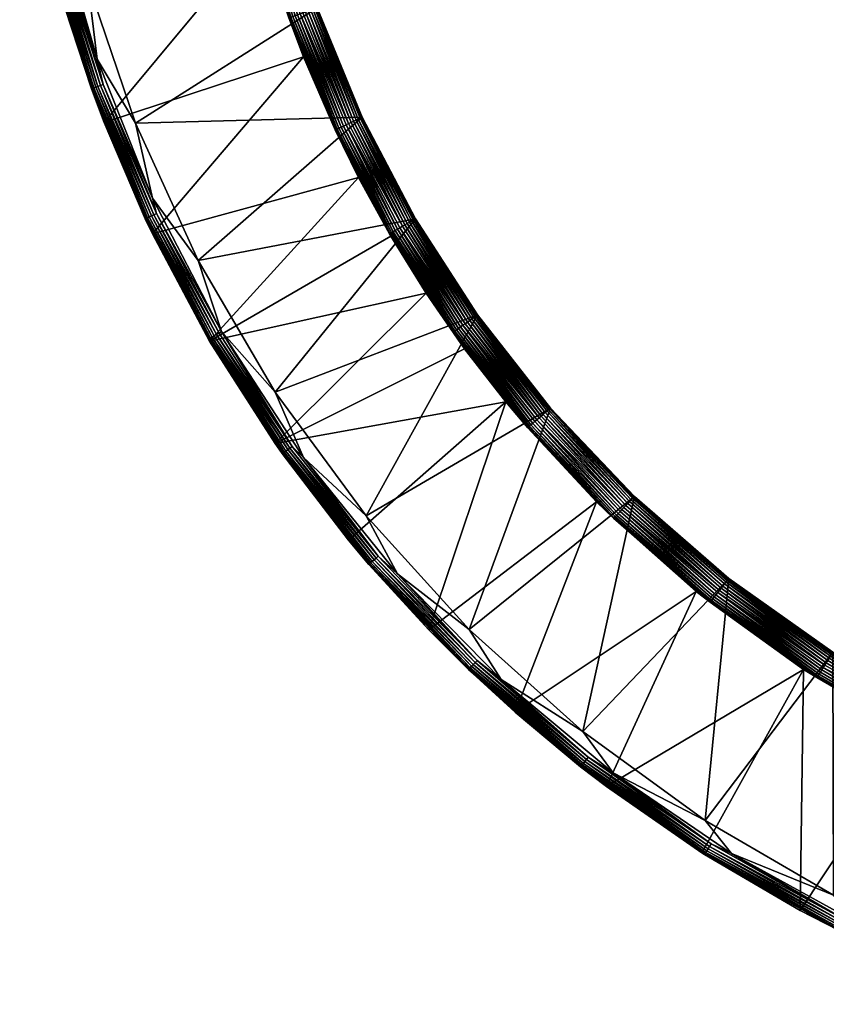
# Model space of a CAD drawing. Header units: centimetres. Extents: x -37 to 78, y -22 to -1.
# Tile 1 of 256: x -37.16 to -31.84, y -20.01 to -13.5. Entities that reach past the tile are written whole.
import ezdxf

# ---------------------------------------------------------------- set-up
doc = ezdxf.new("R2010")
doc.units = ezdxf.units.CM
doc.layers.add('759', color=7, linetype='Continuous', true_color=0xb1581b)

msp = doc.modelspace()

# ---------------------------------------------------------------- meshes
at = {"layer": '759', "color": 254, "true_color": 0xcad1ee}
mesh = msp.add_polyface(dxfattribs=at)
corners = [(-35.6253, -12.7054, 56.5956), (-35.5654, -12.9334, 56.5861), (-35.3844, -13.4934, 56.5956), (-35.755, -12.1134, 56.5861), (-35.7929, -11.8773, 56.5956), (-35.5476, -12.6856, 56.6758), (-35.53, -12.6812, 56.6774), (-35.7137, -11.8652, 56.6758), (-35.6201, -12.7041, 56.6142), (-35.3794, -13.4916, 56.6142), (-35.6111, -12.7018, 56.6322), (-35.3707, -13.4884, 56.6322), (-35.5985, -12.6986, 56.6481), (-35.7876, -11.8765, 56.6142), (-35.7784, -11.8751, 56.6322), (-35.7656, -11.8731, 56.6481), (-35.7498, -11.8707, 56.6611), (-35.583, -12.6946, 56.6611), (-35.7321, -11.868, 56.6704), (-35.5657, -12.6902, 56.6704), (-35.5654, -12.9334, 56.5861), (-36.6035, -14.1843, 40.7861), (-35.2889, -13.7505, 56.5861), (-36.8602, -13.4313, 40.7861), (-37.0547, -12.6676, 40.7861), (-35.755, -12.1134, 56.5861), (-35.53, -12.6812, 56.6774), (-35.5124, -12.6767, 56.6758), (-35.6777, -11.8598, 56.6758), (-35.6593, -11.857, 56.6704), (-35.4943, -12.6721, 56.6704), (-35.6416, -11.8543, 56.6611), (-35.477, -12.6677, 56.6611), (-36.9667, -13.0461, 40.7774), (-37.0547, -12.6676, 40.7861), (-37.1612, -12.0849, 40.7774), (-36.8602, -13.4313, 40.7861), (-36.6871, -13.9608, 40.7774), (-36.6035, -14.1843, 40.7861), (-36.7113, -13.2582, 40.6774), (-36.9175, -12.8251, 40.6774), (-37.0897, -11.8771, 40.6774), (-36.6494, -13.7654, 40.6774), (-36.3966, -14.1883, 40.6774), (-36.7113, -13.2582, 40.6774), (-35.1981, -13.4265, 56.5687), (-36.3966, -14.1883, 40.6774), (-35.4334, -12.6566, 56.5687), (-37.0495, -11.3907, 40.6774), (-36.8874, -13.026, 40.6791), (-36.6494, -13.7654, 40.6774), (-36.6101, -13.9332, 40.6791), (-36.9175, -12.8251, 40.6774), (-37.0803, -12.0726, 40.6791), (-37.0897, -11.8771, 40.6774), (-36.9667, -13.0461, 40.7774), (-36.6855, -13.9603, 40.7592), (-36.6871, -13.9608, 40.7774), (-36.9651, -13.0457, 40.7592), (-37.1612, -12.0849, 40.7774), (-37.1596, -12.0846, 40.7592), (-36.9054, -13.0306, 40.6845), (-36.6276, -13.9395, 40.6845), (-36.9228, -13.035, 40.6937), (-36.6445, -13.9455, 40.6937), (-36.9383, -13.0389, 40.7067), (-36.6595, -13.9509, 40.7067), (-36.9509, -13.0421, 40.7227), (-36.6717, -13.9553, 40.7227), (-36.9599, -13.0444, 40.7406), (-36.6805, -13.9585, 40.7406), (-37.0987, -12.0754, 40.6845), (-37.1165, -12.0781, 40.6937), (-37.1323, -12.0805, 40.7067), (-37.1451, -12.0824, 40.7227), (-37.1543, -12.0838, 40.7406)]
mesh.append_faces([[corners[k] for k in face] for face in [(0, 1, 2), (0, 3, 1), (4, 3, 0), (5, 6, 7), (2, 8, 0), (9, 10, 8), (11, 12, 10), (13, 0, 8), (14, 8, 10), (15, 10, 12), (16, 12, 17), (18, 17, 19), (7, 19, 5), (20, 21, 22), (20, 23, 21), (20, 24, 23), (25, 24, 20), (26, 27, 28), (29, 27, 30), (31, 30, 32), (33, 34, 35), (33, 36, 34), (37, 36, 33), (37, 38, 36), (39, 40, 41), (39, 42, 40), (43, 42, 39), (44, 45, 46), (44, 47, 45), (48, 47, 44), (49, 50, 51), (49, 52, 50), (53, 52, 49), (53, 54, 52), (55, 56, 57), (55, 58, 56), (59, 58, 55), (59, 60, 58), (51, 61, 49), (61, 51, 62), (62, 63, 61), (63, 62, 64), (64, 65, 63), (65, 64, 66), (66, 67, 65), (67, 66, 68), (68, 69, 67), (69, 68, 70), (70, 58, 69), (58, 70, 56), (49, 71, 53), (71, 49, 61), (61, 72, 71), (72, 61, 63), (63, 73, 72), (73, 63, 65), (65, 74, 73), (74, 65, 67), (67, 75, 74), (75, 67, 69), (69, 60, 75), (60, 69, 58)]], dxfattribs={"color": 254})
mesh = msp.add_polyface(dxfattribs=at)
corners = [(-35.3844, -13.4934, 56.5956), (-35.2889, -13.7505, 56.5861), (-35.0794, -14.2332, 56.5956), (-35.5654, -12.9334, 56.5861), (-35.5476, -12.6856, 56.6758), (-35.2919, -13.4601, 56.6774), (-35.53, -12.6812, 56.6774), (-35.309, -13.4663, 56.6758), (-34.9904, -14.1915, 56.6774), (-35.3794, -13.4916, 56.6142), (-35.0746, -14.2309, 56.6142), (-35.3707, -13.4884, 56.6322), (-35.0662, -14.227, 56.6322), (-35.3584, -13.484, 56.6481), (-35.0544, -14.2215, 56.6481), (-35.3434, -13.4786, 56.6611), (-35.0399, -14.2147, 56.6611), (-35.3265, -13.4726, 56.6704), (-35.0237, -14.2071, 56.6704), (-35.6201, -12.7041, 56.6142), (-35.6111, -12.7018, 56.6322), (-35.5985, -12.6986, 56.6481), (-35.583, -12.6946, 56.6611), (-35.5657, -12.6902, 56.6704), (-35.4347, -12.6569, 56.5956), (-35.4331, -12.6565, 56.5774), (-35.5968, -11.8475, 56.5774), (-35.1993, -13.4269, 56.5956), (-35.1978, -13.4264, 56.5774), (-34.9013, -14.1498, 56.5956), (-34.8998, -14.1491, 56.5774), (-35.2919, -13.4601, 56.6774), (-35.5124, -12.6767, 56.6758), (-35.53, -12.6812, 56.6774), (-35.2747, -13.454, 56.6758), (-34.9904, -14.1915, 56.6774), (-34.9739, -14.1838, 56.6758), (-35.2572, -13.4477, 56.6704), (-34.957, -14.1759, 56.6704), (-35.2404, -13.4417, 56.6611), (-34.9408, -14.1683, 56.6611), (-35.2253, -13.4363, 56.6481), (-34.9263, -14.1615, 56.6481), (-35.2131, -13.4319, 56.6322), (-34.9145, -14.156, 56.6322), (-35.2044, -13.4287, 56.6142), (-34.9061, -14.1521, 56.6142), (-35.4943, -12.6721, 56.6704), (-35.477, -12.6677, 56.6611), (-35.4615, -12.6637, 56.6481), (-35.4489, -12.6606, 56.6322), (-35.4399, -12.6583, 56.6142), (-35.6258, -11.8519, 56.6481), (-35.6129, -11.85, 56.6322), (-35.6037, -11.8486, 56.6142), (-35.5984, -11.8478, 56.5956), (-35.1981, -13.4265, 56.5687), (-34.8998, -14.1491, 56.5774), (-34.9001, -14.1493, 56.5687), (-35.1978, -13.4264, 56.5774), (-35.4334, -12.6566, 56.5687), (-35.4331, -12.6565, 56.5774), (-35.5972, -11.8476, 56.5687), (-36.3966, -14.1883, 40.6774), (-35.1981, -13.4265, 56.5687), (-34.9001, -14.1493, 56.5687)]
mesh.append_faces([[corners[k] for k in face] for face in [(0, 1, 2), (0, 3, 1), (4, 5, 6), (7, 5, 4), (7, 8, 5), (2, 9, 0), (10, 11, 9), (12, 13, 11), (14, 15, 13), (16, 17, 15), (18, 7, 17), (19, 0, 9), (20, 9, 11), (21, 11, 13), (13, 22, 21), (22, 13, 15), (15, 23, 22), (23, 15, 17), (17, 4, 23), (4, 17, 7), (24, 25, 26), (27, 25, 24), (27, 28, 25), (29, 28, 27), (29, 30, 28), (31, 32, 33), (31, 34, 32), (35, 34, 31), (36, 37, 34), (37, 36, 38), (38, 39, 37), (39, 38, 40), (40, 41, 39), (41, 40, 42), (42, 43, 41), (43, 42, 44), (44, 45, 43), (45, 44, 46), (46, 27, 45), (27, 46, 29), (34, 47, 32), (47, 34, 37), (37, 48, 47), (48, 37, 39), (39, 49, 48), (49, 39, 41), (41, 50, 49), (50, 41, 43), (43, 51, 50), (51, 43, 45), (45, 24, 51), (24, 45, 27), (52, 48, 49), (53, 49, 50), (54, 50, 51), (55, 51, 24), (56, 57, 58), (56, 59, 57), (60, 59, 56), (60, 61, 59), (62, 61, 60), (63, 64, 65)]], dxfattribs={"color": 254})
mesh = msp.add_polyface(dxfattribs=at)
corners = [(-33.8076, -16.1998, 56.5956), (-33.354, -16.6893, 56.5861), (-33.2409, -16.798, 56.5956), (-33.9518, -16.0298, 56.5861), (-33.7469, -16.1475, 56.6758), (-33.7331, -16.1357, 56.6774), (-34.2355, -15.5232, 56.6758), (-33.1729, -16.727, 56.6774), (-33.1855, -16.7401, 56.6758), (-33.8036, -16.1963, 56.6142), (-33.2372, -16.7941, 56.6142), (-33.7965, -16.1903, 56.6322), (-33.2308, -16.7874, 56.6322), (-33.7867, -16.1818, 56.6481), (-33.2218, -16.778, 56.6481), (-33.7746, -16.1714, 56.6611), (-33.2108, -16.7665, 56.6611), (-33.761, -16.1597, 56.6704), (-33.1984, -16.7536, 56.6704), (-33.6586, -16.0715, 56.5956), (-33.6573, -16.0704, 56.5774), (-34.1391, -15.4548, 56.5774), (-33.1048, -16.656, 56.5956), (-33.1037, -16.6548, 56.5774), (-33.7331, -16.1357, 56.6774), (-33.7193, -16.1238, 56.6758), (-34.2058, -15.5021, 56.6758), (-33.1729, -16.727, 56.6774), (-33.1603, -16.7139, 56.6758), (-33.7052, -16.1117, 56.6704), (-33.1474, -16.7004, 56.6704), (-33.6916, -16.1, 56.6611), (-33.135, -16.6875, 56.6611), (-33.6795, -16.0896, 56.6481), (-33.1239, -16.676, 56.6481), (-33.6697, -16.0811, 56.6322), (-33.1149, -16.6666, 56.6322), (-33.6626, -16.075, 56.6142), (-33.1085, -16.6599, 56.6142), (-34.1906, -15.4914, 56.6704), (-34.176, -15.481, 56.6611), (-34.163, -15.4717, 56.6481), (-34.1524, -15.4642, 56.6322), (-34.1448, -15.4588, 56.6142), (-34.1404, -15.4557, 56.5956), (-33.6576, -16.0707, 56.5687), (-33.1037, -16.6548, 56.5774), (-33.1039, -16.6551, 56.5687), (-33.6573, -16.0704, 56.5774), (-34.1394, -15.455, 56.5687), (-27.3297, -12.8501, 43.2729), (-27.2745, -12.8499, 43.2624), (-27.3018, -12.85, 43.2649), (-27.422, -12.8504, 43.3851), (-27.4, -12.8503, 43.3303), (-27.414, -12.8504, 43.3572), (-27.3806, -12.8503, 43.3063), (-27.3566, -12.8502, 43.2869), (-27.4245, -12.8504, 43.4124), (-27.422, -12.8504, 43.4397), (-27.414, -12.8504, 43.4676), (-27.4, -12.8503, 43.4945), (-27.3806, -12.8503, 43.5185), (-27.3566, -12.8502, 43.538), (-27.3297, -12.8501, 43.5519), (-27.3018, -12.85, 43.5599), (-27.2745, -12.8499, 43.5624), (-27.2472, -12.8497, 43.5599), (-27.2193, -12.8496, 43.5519), (-27.2472, -12.8497, 43.2649)]
mesh.append_faces([[corners[k] for k in face] for face in [(0, 1, 2), (0, 3, 1), (4, 5, 6), (4, 7, 5), (8, 7, 4), (2, 9, 0), (9, 2, 10), (10, 11, 9), (11, 10, 12), (12, 13, 11), (13, 12, 14), (14, 15, 13), (15, 14, 16), (16, 17, 15), (17, 16, 18), (18, 4, 17), (4, 18, 8), (6, 17, 4), (19, 20, 21), (22, 20, 19), (22, 23, 20), (24, 25, 26), (27, 25, 24), (27, 28, 25), (28, 29, 25), (29, 28, 30), (30, 31, 29), (31, 30, 32), (32, 33, 31), (33, 32, 34), (34, 35, 33), (35, 34, 36), (36, 37, 35), (37, 36, 38), (38, 19, 37), (19, 38, 22), (39, 25, 29), (40, 29, 31), (41, 31, 33), (42, 33, 35), (43, 35, 37), (44, 37, 19), (45, 46, 47), (45, 48, 46), (49, 48, 45), (50, 51, 52), (53, 54, 55), (53, 56, 54), (53, 57, 56), (58, 57, 53), (58, 50, 57), (59, 50, 58), (60, 50, 59), (61, 50, 60), (62, 50, 61), (63, 50, 62), (64, 50, 63), (65, 50, 64), (66, 50, 65), (67, 50, 66), (68, 50, 67), (51, 50, 69)]], dxfattribs={"color": 254})
mesh = msp.add_polyface(dxfattribs=at)
corners = [(-34.7202, -14.9189, 56.5956), (-34.9258, -14.5478, 56.5861), (-34.7119, -14.9357, 56.5861), (-35.0794, -14.2332, 56.5956), (-35.2889, -13.7505, 56.5861), (-35.0068, -14.1992, 56.6758), (-34.9904, -14.1915, 56.6774), (-35.309, -13.4663, 56.6758), (-34.6352, -14.8694, 56.6774), (-34.6509, -14.8786, 56.6758), (-35.0746, -14.2309, 56.6142), (-34.7156, -14.9162, 56.6142), (-35.0662, -14.227, 56.6322), (-34.7075, -14.9115, 56.6322), (-35.0544, -14.2215, 56.6481), (-34.6963, -14.905, 56.6481), (-35.0399, -14.2147, 56.6611), (-34.6825, -14.897, 56.6611), (-35.0237, -14.2071, 56.6704), (-34.667, -14.8879, 56.6704), (-35.3794, -13.4916, 56.6142), (-35.3707, -13.4884, 56.6322), (-35.3584, -13.484, 56.6481), (-35.3434, -13.4786, 56.6611), (-35.3265, -13.4726, 56.6704), (-33.9518, -16.0298, 56.5861), (-35.4754, -16.3047, 40.7861), (-34.9912, -16.9422, 40.7861), (-34.4784, -15.312, 56.5861), (-34.224, -15.6782, 56.5861), (-35.9083, -15.6282, 40.7861), (-34.7119, -14.9357, 56.5861), (-34.9258, -14.5478, 56.5861), (-35.2889, -13.7505, 56.5861), (-36.2854, -14.919, 40.7861), (-34.5503, -14.8199, 56.5956), (-34.8998, -14.1491, 56.5774), (-34.9013, -14.1498, 56.5956), (-34.9904, -14.1915, 56.6774), (-34.9739, -14.1838, 56.6758), (-35.2747, -13.454, 56.6758), (-34.6352, -14.8694, 56.6774), (-34.6195, -14.8603, 56.6758), (-34.957, -14.1759, 56.6704), (-34.6034, -14.8509, 56.6704), (-34.9408, -14.1683, 56.6611), (-34.5879, -14.8419, 56.6611), (-34.9263, -14.1615, 56.6481), (-34.5741, -14.8338, 56.6481), (-34.9145, -14.156, 56.6322), (-34.5629, -14.8273, 56.6322), (-34.9061, -14.1521, 56.6142), (-34.5549, -14.8226, 56.6142), (-35.4292, -16.371, 40.7774), (-34.9912, -16.9422, 40.7861), (-35.4754, -16.3047, 40.7861), (-34.9001, -14.1493, 56.5687), (-34.8998, -14.1491, 56.5774), (-34.5488, -14.8191, 56.5774), (-34.8745, -16.783, 40.6774), (-35.2875, -16.3968, 40.6774), (-35.4739, -15.9658, 40.6774), (-35.4739, -15.9658, 40.6774), (-34.1394, -15.455, 56.5687), (-34.8745, -16.783, 40.6774), (-34.5491, -14.8193, 56.5687), (-35.9832, -15.096, 40.6774), (-34.9001, -14.1493, 56.5687), (-35.3625, -16.3236, 40.6791), (-35.2875, -16.3968, 40.6774), (-34.7947, -17.0491, 40.6791), (-35.8296, -15.5653, 40.6774), (-35.4292, -16.371, 40.7774), (-35.4278, -16.37, 40.7592), (-34.8555, -17.1014, 40.7592), (-35.3777, -16.3344, 40.6845), (-34.8088, -17.0613, 40.6845), (-35.3923, -16.3447, 40.6937), (-34.8224, -17.0729, 40.6937), (-35.4053, -16.354, 40.7067), (-34.8345, -17.0834, 40.7067), (-35.4159, -16.3615, 40.7227), (-34.8444, -17.0918, 40.7227), (-35.4235, -16.3669, 40.7406), (-34.8514, -17.0979, 40.7406)]
mesh.append_faces([[corners[k] for k in face] for face in [(0, 1, 2), (3, 1, 0), (3, 4, 1), (5, 6, 7), (5, 8, 6), (9, 8, 5), (0, 10, 3), (10, 0, 11), (11, 12, 10), (12, 11, 13), (13, 14, 12), (14, 13, 15), (15, 16, 14), (16, 15, 17), (17, 18, 16), (18, 17, 19), (19, 5, 18), (5, 19, 9), (20, 3, 10), (21, 10, 12), (22, 12, 14), (23, 14, 16), (24, 16, 18), (7, 18, 5), (25, 26, 27), (28, 26, 29), (28, 30, 26), (31, 30, 28), (32, 30, 31), (33, 34, 32), (35, 36, 37), (38, 39, 40), (41, 39, 38), (41, 42, 39), (42, 43, 39), (43, 42, 44), (44, 45, 43), (45, 44, 46), (46, 47, 45), (47, 46, 48), (48, 49, 47), (49, 48, 50), (50, 51, 49), (51, 50, 52), (52, 37, 51), (37, 52, 35), (53, 54, 55), (56, 57, 58), (59, 60, 61), (62, 63, 64), (62, 65, 63), (66, 65, 62), (66, 67, 65), (68, 69, 70), (68, 71, 69), (72, 73, 74), (70, 75, 68), (76, 77, 75), (78, 79, 77), (80, 81, 79), (82, 83, 81), (84, 73, 83)]], dxfattribs={"color": 254})
mesh = msp.add_polyface(dxfattribs=at)
corners = [(-34.9258, -14.5478, 56.5861), (-36.2854, -14.919, 40.7861), (-35.9083, -15.6282, 40.7861), (-35.2889, -13.7505, 56.5861), (-36.6035, -14.1843, 40.7861), (-36.333, -14.8196, 40.7774), (-36.6035, -14.1843, 40.7861), (-36.6871, -13.9608, 40.7774), (-36.2854, -14.919, 40.7861), (-35.916, -15.6156, 40.7774), (-35.9083, -15.6282, 40.7861), (-35.4292, -16.371, 40.7774), (-35.4754, -16.3047, 40.7861), (-36.3966, -14.1883, 40.6774), (-36.2856, -14.6836, 40.6774), (-36.6494, -13.7654, 40.6774), (-35.9832, -15.096, 40.6774), (-35.8296, -15.5653, 40.6774), (-35.4739, -15.9658, 40.6774), (-35.2875, -16.3968, 40.6774), (-36.3966, -14.1883, 40.6774), (-34.9001, -14.1493, 56.5687), (-35.9832, -15.096, 40.6774), (-35.8453, -15.5744, 40.6791), (-35.8296, -15.5653, 40.6774), (-35.3625, -16.3236, 40.6791), (-36.2589, -14.7849, 40.6791), (-36.2856, -14.6836, 40.6774), (-36.6101, -13.9332, 40.6791), (-36.6494, -13.7654, 40.6774), (-35.916, -15.6156, 40.7774), (-35.4278, -16.37, 40.7592), (-35.4292, -16.371, 40.7774), (-35.9146, -15.6148, 40.7592), (-36.333, -14.8196, 40.7774), (-36.3315, -14.8189, 40.7592), (-36.6871, -13.9608, 40.7774), (-36.6855, -13.9603, 40.7592), (-35.8614, -15.5838, 40.6845), (-35.3777, -16.3344, 40.6845), (-35.8769, -15.5928, 40.6937), (-35.3923, -16.3447, 40.6937), (-35.8907, -15.6009, 40.7067), (-35.4053, -16.354, 40.7067), (-35.9019, -15.6074, 40.7227), (-35.4159, -16.3615, 40.7227), (-35.91, -15.6121, 40.7406), (-35.4235, -16.3669, 40.7406), (-36.2758, -14.7928, 40.6845), (-36.292, -14.8004, 40.6937), (-36.3065, -14.8072, 40.7067), (-36.3183, -14.8127, 40.7227), (-36.3267, -14.8166, 40.7406), (-36.6276, -13.9395, 40.6845), (-36.6445, -13.9455, 40.6937), (-36.6595, -13.9509, 40.7067), (-36.6717, -13.9553, 40.7227), (-36.6805, -13.9585, 40.7406)]
mesh.append_faces([[corners[k] for k in face] for face in [(0, 1, 2), (3, 4, 1), (5, 6, 7), (5, 8, 6), (9, 8, 5), (9, 10, 8), (11, 10, 9), (11, 12, 10), (13, 14, 15), (16, 14, 13), (16, 17, 14), (18, 17, 16), (18, 19, 17), (20, 21, 22), (23, 24, 25), (26, 24, 23), (26, 27, 24), (28, 27, 26), (28, 29, 27), (30, 31, 32), (30, 33, 31), (34, 33, 30), (34, 35, 33), (36, 35, 34), (36, 37, 35), (25, 38, 23), (38, 25, 39), (39, 40, 38), (40, 39, 41), (41, 42, 40), (42, 41, 43), (43, 44, 42), (44, 43, 45), (45, 46, 44), (46, 45, 47), (47, 33, 46), (33, 47, 31), (23, 48, 26), (48, 23, 38), (38, 49, 48), (49, 38, 40), (40, 50, 49), (50, 40, 42), (42, 51, 50), (51, 42, 44), (44, 52, 51), (52, 44, 46), (46, 35, 52), (35, 46, 33), (26, 53, 28), (53, 26, 48), (48, 54, 53), (54, 48, 49), (49, 55, 54), (55, 49, 50), (50, 56, 55), (56, 50, 51), (51, 57, 56), (57, 51, 52), (52, 37, 57), (37, 52, 35)]], dxfattribs={"color": 254})
mesh = msp.add_polyface(dxfattribs=at)
corners = [(-34.3008, -15.5696, 56.5956), (-33.9518, -16.0298, 56.5861), (-33.8076, -16.1998, 56.5956), (-34.224, -15.6782, 56.5861), (-34.4784, -15.312, 56.5861), (-34.7202, -14.9189, 56.5956), (-34.7119, -14.9357, 56.5861), (-34.6509, -14.8786, 56.6758), (-34.2206, -15.5127, 56.6774), (-34.6352, -14.8694, 56.6774), (-34.2355, -15.5232, 56.6758), (-33.7331, -16.1357, 56.6774), (-34.2964, -15.5665, 56.6142), (-33.8036, -16.1963, 56.6142), (-34.2889, -15.5611, 56.6322), (-33.7965, -16.1903, 56.6322), (-34.2783, -15.5536, 56.6481), (-33.7867, -16.1818, 56.6481), (-34.2652, -15.5444, 56.6611), (-33.7746, -16.1714, 56.6611), (-34.2506, -15.534, 56.6704), (-33.761, -16.1597, 56.6704), (-34.7156, -14.9162, 56.6142), (-34.7075, -14.9115, 56.6322), (-34.6963, -14.905, 56.6481), (-34.6825, -14.897, 56.6611), (-34.667, -14.8879, 56.6704), (-34.224, -15.6782, 56.5861), (-35.4754, -16.3047, 40.7861), (-33.9518, -16.0298, 56.5861), (-34.5503, -14.8199, 56.5956), (-34.5488, -14.8191, 56.5774), (-34.8998, -14.1491, 56.5774), (-34.1404, -15.4557, 56.5956), (-34.1391, -15.4548, 56.5774), (-33.6586, -16.0715, 56.5956), (-34.2206, -15.5127, 56.6774), (-34.6195, -14.8603, 56.6758), (-34.6352, -14.8694, 56.6774), (-34.2058, -15.5021, 56.6758), (-33.7331, -16.1357, 56.6774), (-33.7193, -16.1238, 56.6758), (-34.1906, -15.4914, 56.6704), (-33.7052, -16.1117, 56.6704), (-34.176, -15.481, 56.6611), (-33.6916, -16.1, 56.6611), (-34.163, -15.4717, 56.6481), (-33.6795, -16.0896, 56.6481), (-34.1524, -15.4642, 56.6322), (-33.6697, -16.0811, 56.6322), (-34.1448, -15.4588, 56.6142), (-33.6626, -16.075, 56.6142), (-34.6034, -14.8509, 56.6704), (-34.5879, -14.8419, 56.6611), (-34.5741, -14.8338, 56.6481), (-34.5629, -14.8273, 56.6322), (-34.5549, -14.8226, 56.6142), (-34.1394, -15.455, 56.5687), (-34.1391, -15.4548, 56.5774), (-33.6573, -16.0704, 56.5774), (-34.5491, -14.8193, 56.5687), (-34.5488, -14.8191, 56.5774), (-34.9001, -14.1493, 56.5687), (-34.8745, -16.783, 40.6774), (-34.1394, -15.455, 56.5687), (-33.6576, -16.0707, 56.5687)]
mesh.append_faces([[corners[k] for k in face] for face in [(0, 1, 2), (0, 3, 1), (0, 4, 3), (5, 4, 0), (5, 6, 4), (7, 8, 9), (10, 8, 7), (10, 11, 8), (2, 12, 0), (12, 2, 13), (13, 14, 12), (14, 13, 15), (15, 16, 14), (16, 15, 17), (17, 18, 16), (18, 17, 19), (19, 20, 18), (20, 19, 21), (21, 10, 20), (0, 22, 5), (22, 0, 12), (12, 23, 22), (23, 12, 14), (14, 24, 23), (24, 14, 16), (16, 25, 24), (25, 16, 18), (18, 26, 25), (26, 18, 20), (20, 7, 26), (7, 20, 10), (27, 28, 29), (30, 31, 32), (33, 31, 30), (33, 34, 31), (35, 34, 33), (36, 37, 38), (36, 39, 37), (40, 39, 36), (41, 42, 39), (43, 44, 42), (45, 46, 44), (47, 48, 46), (49, 50, 48), (51, 33, 50), (39, 52, 37), (52, 39, 42), (42, 53, 52), (53, 42, 44), (44, 54, 53), (54, 44, 46), (46, 55, 54), (55, 46, 48), (48, 56, 55), (56, 48, 50), (50, 30, 56), (30, 50, 33), (57, 58, 59), (60, 58, 57), (60, 61, 58), (62, 61, 60), (63, 64, 65)]], dxfattribs={"color": 254})
mesh = msp.add_polyface(dxfattribs=at)
corners = [(-32.6949, -17.2807, 56.5861), (-33.8914, -18.0791, 40.7861), (-33.2885, -18.5705, 40.7861), (-33.354, -16.6893, 56.5861), (-34.4612, -17.5352, 40.7861), (-33.9518, -16.0298, 56.5861), (-34.9912, -16.9422, 40.7861), (-34.8567, -17.1025, 40.7774), (-34.9912, -16.9422, 40.7861), (-35.4292, -16.371, 40.7774), (-34.4612, -17.5352, 40.7861), (-34.1989, -17.7968, 40.7774), (-33.8914, -18.0791, 40.7861), (-33.4586, -18.4401, 40.7774), (-33.2885, -18.5705, 40.7861), (-34.8745, -16.783, 40.6774), (-34.6682, -17.166, 40.6774), (-35.2875, -16.3968, 40.6774), (-34.194, -17.5338, 40.6774), (-33.9824, -17.8631, 40.6774), (-33.4437, -18.207, 40.6774), (-33.2426, -18.4803, 40.6774), (-34.194, -17.5338, 40.6774), (-33.1039, -16.6551, 56.5687), (-33.4437, -18.207, 40.6774), (-33.6576, -16.0707, 56.5687), (-34.8745, -16.783, 40.6774), (-33.4081, -18.3758, 40.6791), (-33.9824, -17.8631, 40.6774), (-33.2426, -18.4803, 40.6774), (-34.1423, -17.7378, 40.6791), (-34.6682, -17.166, 40.6774), (-34.7947, -17.0491, 40.6791), (-35.2875, -16.3968, 40.6774), (-33.4586, -18.4401, 40.7774), (-33.4576, -18.4388, 40.7592), (-32.6407, -19.0173, 40.7592), (-34.1989, -17.7968, 40.7774), (-34.1978, -17.7956, 40.7592), (-34.8567, -17.1025, 40.7774), (-34.8555, -17.1014, 40.7592), (-35.4292, -16.371, 40.7774), (-32.6379, -19.0127, 40.7406), (-33.4543, -18.4346, 40.7406), (-34.1552, -17.7512, 40.6845), (-33.4196, -18.3904, 40.6845), (-34.1676, -17.7641, 40.6937), (-33.4306, -18.4045, 40.6937), (-34.1786, -17.7757, 40.7067), (-33.4405, -18.4171, 40.7067), (-34.1876, -17.7851, 40.7227), (-33.4485, -18.4273, 40.7227), (-34.1941, -17.7917, 40.7406), (-34.8088, -17.0613, 40.6845), (-34.8224, -17.0729, 40.6937), (-34.8345, -17.0834, 40.7067), (-34.8444, -17.0918, 40.7227), (-34.8514, -17.0979, 40.7406), (-35.3777, -16.3344, 40.6845), (-35.3923, -16.3447, 40.6937), (-35.4053, -16.354, 40.7067), (-35.4159, -16.3615, 40.7227), (-35.4235, -16.3669, 40.7406), (-35.4278, -16.37, 40.7592)]
mesh.append_faces([[corners[k] for k in face] for face in [(0, 1, 2), (3, 1, 0), (3, 4, 1), (5, 4, 3), (5, 6, 4), (7, 8, 9), (7, 10, 8), (11, 10, 7), (11, 12, 10), (13, 12, 11), (13, 14, 12), (15, 16, 17), (18, 16, 15), (18, 19, 16), (20, 19, 18), (20, 21, 19), (22, 23, 24), (22, 25, 23), (26, 25, 22), (27, 28, 29), (30, 28, 27), (30, 31, 28), (32, 31, 30), (32, 33, 31), (34, 35, 36), (37, 35, 34), (37, 38, 35), (39, 38, 37), (39, 40, 38), (41, 40, 39), (42, 35, 43), (27, 44, 30), (44, 27, 45), (45, 46, 44), (46, 45, 47), (47, 48, 46), (48, 47, 49), (49, 50, 48), (50, 49, 51), (51, 52, 50), (52, 51, 43), (43, 38, 52), (38, 43, 35), (30, 53, 32), (53, 30, 44), (44, 54, 53), (54, 44, 46), (46, 55, 54), (55, 46, 48), (48, 56, 55), (56, 48, 50), (50, 57, 56), (57, 50, 52), (52, 40, 57), (40, 52, 38), (58, 32, 53), (59, 53, 54), (60, 54, 55), (61, 55, 56), (62, 56, 57), (63, 57, 40)]], dxfattribs={"color": 254})
mesh = msp.add_polyface(dxfattribs=at)
corners = [(-32.6032, -17.3522, 56.5956), (-32.6949, -17.2807, 56.5861), (-31.9864, -17.7961, 56.5861), (-33.2409, -16.798, 56.5956), (-33.354, -16.6893, 56.5861), (-33.1855, -16.7401, 56.6758), (-32.5424, -17.2749, 56.6774), (-33.1729, -16.727, 56.6774), (-32.5537, -17.2892, 56.6758), (-31.8994, -17.8506, 56.5956), (-32.5999, -17.3479, 56.6142), (-31.8965, -17.846, 56.6142), (-32.5941, -17.3407, 56.6322), (-31.8915, -17.8382, 56.6322), (-32.5861, -17.3304, 56.6481), (-31.8846, -17.8273, 56.6481), (-32.5762, -17.3179, 56.6611), (-33.2372, -16.7941, 56.6142), (-33.2308, -16.7874, 56.6322), (-33.2218, -16.778, 56.6481), (-33.2108, -16.7665, 56.6611), (-33.1984, -16.7536, 56.6704), (-32.5652, -17.3038, 56.6704), (-31.9864, -17.7961, 56.5861), (-33.2885, -18.5705, 40.7861), (-32.6592, -19.007, 40.7861), (-32.6949, -17.2807, 56.5861), (-32.4816, -17.1976, 56.5956), (-33.1037, -16.6548, 56.5774), (-33.1048, -16.656, 56.5956), (-32.4806, -17.1962, 56.5774), (-32.5424, -17.2749, 56.6774), (-33.1603, -16.7139, 56.6758), (-33.1729, -16.727, 56.6774), (-32.5312, -17.2606, 56.6758), (-33.1474, -16.7004, 56.6704), (-32.5197, -17.2459, 56.6704), (-33.135, -16.6875, 56.6611), (-32.5086, -17.2318, 56.6611), (-33.1239, -16.676, 56.6481), (-32.4987, -17.2193, 56.6481), (-33.1149, -16.6666, 56.6322), (-32.4907, -17.2091, 56.6322), (-33.1085, -16.6599, 56.6142), (-32.4849, -17.2018, 56.6142), (-32.6416, -19.0187, 40.7774), (-33.2885, -18.5705, 40.7861), (-33.4586, -18.4401, 40.7774), (-32.6592, -19.007, 40.7861), (-32.009, -19.3884, 40.7861), (-33.1039, -16.6551, 56.5687), (-32.4806, -17.1962, 56.5774), (-32.4808, -17.1965, 56.5687), (-33.1037, -16.6548, 56.5774), (-32.6371, -18.7937, 40.6774), (-33.2426, -18.4803, 40.6774), (-33.4437, -18.207, 40.6774), (-32.462, -19.013, 40.6774), (-33.4437, -18.207, 40.6774), (-32.4808, -17.1965, 56.5687), (-32.6371, -18.7937, 40.6774), (-33.1039, -16.6551, 56.5687), (-32.5978, -18.9496, 40.6791), (-33.2426, -18.4803, 40.6774), (-32.462, -19.013, 40.6774), (-33.4081, -18.3758, 40.6791), (-33.4586, -18.4401, 40.7774), (-32.6407, -19.0173, 40.7592), (-32.6416, -19.0187, 40.7774), (-33.4196, -18.3904, 40.6845), (-32.6077, -18.9653, 40.6845), (-33.4306, -18.4045, 40.6937), (-32.6174, -18.9805, 40.6937), (-33.4405, -18.4171, 40.7067), (-32.6259, -18.994, 40.7067), (-33.4485, -18.4273, 40.7227), (-32.6329, -19.0049, 40.7227), (-33.4543, -18.4346, 40.7406), (-32.6379, -19.0127, 40.7406), (-33.4576, -18.4388, 40.7592)]
mesh.append_faces([[corners[k] for k in face] for face in [(0, 1, 2), (3, 1, 0), (3, 4, 1), (5, 6, 7), (8, 6, 5), (9, 10, 0), (11, 12, 10), (13, 14, 12), (15, 16, 14), (0, 17, 3), (17, 0, 10), (10, 18, 17), (18, 10, 12), (12, 19, 18), (19, 12, 14), (14, 20, 19), (20, 14, 16), (16, 21, 20), (21, 16, 22), (22, 5, 21), (5, 22, 8), (23, 24, 25), (26, 24, 23), (27, 28, 29), (27, 30, 28), (31, 32, 33), (31, 34, 32), (34, 35, 32), (35, 34, 36), (36, 37, 35), (37, 36, 38), (38, 39, 37), (39, 38, 40), (40, 41, 39), (41, 40, 42), (42, 43, 41), (43, 42, 44), (44, 29, 43), (29, 44, 27), (45, 46, 47), (45, 48, 46), (45, 49, 48), (50, 51, 52), (50, 53, 51), (54, 55, 56), (54, 57, 55), (58, 59, 60), (58, 61, 59), (62, 63, 64), (65, 63, 62), (66, 67, 68), (62, 69, 65), (69, 62, 70), (70, 71, 69), (71, 70, 72), (72, 73, 71), (73, 72, 74), (74, 75, 73), (75, 74, 76), (76, 77, 75), (77, 76, 78), (79, 78, 67)]], dxfattribs={"color": 254})
mesh = msp.add_polyface(dxfattribs=at)
corners = [(-31.8994, -17.8506, 56.5956), (-31.2412, -18.2305, 56.5861), (-31.1371, -18.2822, 56.5956), (-31.9864, -17.7961, 56.5861), (-32.6032, -17.3522, 56.5956), (-32.5537, -17.2892, 56.6758), (-31.8466, -17.7676, 56.6774), (-32.5424, -17.2749, 56.6774), (-31.8564, -17.7829, 56.6758), (-31.093, -18.1942, 56.6774), (-31.1012, -18.2105, 56.6758), (-31.8965, -17.846, 56.6142), (-31.1347, -18.2774, 56.6142), (-31.8915, -17.8382, 56.6322), (-31.1305, -18.2691, 56.6322), (-31.8846, -17.8273, 56.6481), (-31.1247, -18.2575, 56.6481), (-31.876, -17.8138, 56.6611), (-31.1175, -18.2432, 56.6611), (-31.8664, -17.7986, 56.6704), (-31.1095, -18.2271, 56.6704), (-32.5999, -17.3479, 56.6142), (-32.5941, -17.3407, 56.6322), (-32.5861, -17.3304, 56.6481), (-32.5762, -17.3179, 56.6611), (-32.5652, -17.3038, 56.6704), (-31.7939, -17.6846, 56.5956), (-32.4806, -17.1962, 56.5774), (-32.4816, -17.1976, 56.5956), (-31.793, -17.6832, 56.5774), (-31.049, -18.1063, 56.5956), (-31.0483, -18.1048, 56.5774), (-31.8466, -17.7676, 56.6774), (-32.5312, -17.2606, 56.6758), (-32.5424, -17.2749, 56.6774), (-31.8369, -17.7522, 56.6758), (-31.093, -18.1942, 56.6774), (-31.0849, -18.178, 56.6758), (-31.8269, -17.7365, 56.6704), (-31.0765, -18.1613, 56.6704), (-31.8173, -17.7214, 56.6611), (-31.0685, -18.1453, 56.6611), (-31.8087, -17.7079, 56.6481), (-31.0614, -18.131, 56.6481), (-31.8018, -17.6969, 56.6322), (-31.0556, -18.1194, 56.6322), (-31.7968, -17.6891, 56.6142), (-31.0514, -18.1111, 56.6142), (-32.5197, -17.2459, 56.6704), (-32.5086, -17.2318, 56.6611), (-32.4987, -17.2193, 56.6481), (-32.4907, -17.2091, 56.6322), (-32.4849, -17.2018, 56.6142), (-31.7932, -17.6835, 56.5687), (-31.0483, -18.1048, 56.5774), (-31.0484, -18.1052, 56.5687), (-31.793, -17.6832, 56.5774), (-32.4808, -17.1965, 56.5687), (-32.4806, -17.1962, 56.5774), (-32.6371, -18.7937, 40.6774), (-32.4808, -17.1965, 56.5687), (-31.7932, -17.6835, 56.5687)]
mesh.append_faces([[corners[k] for k in face] for face in [(0, 1, 2), (0, 3, 1), (4, 3, 0), (5, 6, 7), (8, 6, 5), (8, 9, 6), (10, 9, 8), (2, 11, 0), (12, 13, 11), (14, 15, 13), (15, 14, 16), (16, 17, 15), (17, 16, 18), (18, 19, 17), (19, 18, 20), (20, 8, 19), (8, 20, 10), (21, 0, 11), (22, 11, 13), (23, 13, 15), (24, 15, 17), (17, 25, 24), (25, 17, 19), (19, 5, 25), (5, 19, 8), (26, 27, 28), (26, 29, 27), (30, 29, 26), (30, 31, 29), (32, 33, 34), (32, 35, 33), (36, 35, 32), (36, 37, 35), (37, 38, 35), (38, 37, 39), (39, 40, 38), (40, 39, 41), (41, 42, 40), (42, 41, 43), (43, 44, 42), (44, 43, 45), (45, 46, 44), (46, 45, 47), (47, 26, 46), (26, 47, 30), (35, 48, 33), (48, 35, 38), (38, 49, 48), (49, 38, 40), (40, 50, 49), (50, 40, 42), (42, 51, 50), (51, 42, 44), (44, 52, 51), (52, 44, 46), (46, 28, 52), (28, 46, 26), (53, 54, 55), (53, 56, 54), (57, 56, 53), (57, 58, 56), (59, 60, 61)]], dxfattribs={"color": 254})
mesh = msp.add_polyface(dxfattribs=at)
corners = [(-31.1371, -18.2822, 56.5956), (-31.2412, -18.2305, 56.5861), (-30.4897, -18.5749, 56.5861), (-31.1012, -18.2105, 56.6758), (-30.2913, -18.5453, 56.6774), (-31.093, -18.1942, 56.6774), (-30.3261, -18.6373, 56.5956), (-31.1347, -18.2774, 56.6142), (-30.3242, -18.6323, 56.6142), (-31.1305, -18.2691, 56.6322), (-30.3209, -18.6236, 56.6322), (-31.1247, -18.2575, 56.6481), (-30.3163, -18.6115, 56.6481), (-31.1175, -18.2432, 56.6611), (-30.3107, -18.5965, 56.6611), (-31.1095, -18.2271, 56.6704), (-30.3043, -18.5798, 56.6704), (-31.8965, -17.846, 56.6142), (-31.8915, -17.8382, 56.6322), (-30.4897, -18.5749, 56.5861), (-31.3244, -19.7229, 40.7861), (-30.6044, -20.0086, 40.7861), (-31.2412, -18.2305, 56.5861), (-32.009, -19.3884, 40.7861), (-31.9864, -17.7961, 56.5861), (-32.6592, -19.007, 40.7861), (-30.2913, -18.5453, 56.6774), (-31.0849, -18.178, 56.6758), (-31.093, -18.1942, 56.6774), (-30.2849, -18.5283, 56.6758), (-31.0765, -18.1613, 56.6704), (-30.2783, -18.5109, 56.6704), (-31.0685, -18.1453, 56.6611), (-30.272, -18.4942, 56.6611), (-31.0614, -18.131, 56.6481), (-31.7567, -19.5197, 40.7774), (-32.009, -19.3884, 40.7861), (-32.6416, -19.0187, 40.7774), (-31.3244, -19.7229, 40.7861), (-30.8153, -19.9319, 40.7774), (-30.6044, -20.0086, 40.7861), (-31.7889, -19.2882, 40.6774), (-32.462, -19.013, 40.6774), (-32.6371, -18.7937, 40.6774), (-31.6448, -19.4636, 40.6774), (-30.027, -19.9935, 40.6774), (-30.7715, -19.8416, 40.6774), (-31.7889, -19.2882, 40.6774), (-31.0484, -18.1052, 56.5687), (-30.2561, -18.4522, 56.5687), (-31.7932, -17.6835, 56.5687), (-32.6371, -18.7937, 40.6774), (-30.7864, -19.8554, 40.6791), (-31.6448, -19.4636, 40.6774), (-30.7715, -19.8416, 40.6774), (-31.7201, -19.4465, 40.6791), (-32.462, -19.013, 40.6774), (-32.5978, -18.9496, 40.6791), (-31.7567, -19.5197, 40.7774), (-30.8147, -19.9304, 40.7592), (-30.8153, -19.9319, 40.7774), (-31.756, -19.5182, 40.7592), (-32.6416, -19.0187, 40.7774), (-32.6407, -19.0173, 40.7592), (-31.7284, -19.4632, 40.6845), (-30.793, -19.8728, 40.6845), (-31.7365, -19.4792, 40.6937), (-30.7993, -19.8896, 40.6937), (-31.7436, -19.4935, 40.7067), (-30.805, -19.9045, 40.7067), (-31.7494, -19.5051, 40.7227), (-30.8096, -19.9167, 40.7227), (-31.7536, -19.5134, 40.7406), (-30.8129, -19.9254, 40.7406), (-32.6077, -18.9653, 40.6845), (-32.6174, -18.9805, 40.6937), (-32.6259, -18.994, 40.7067), (-32.6329, -19.0049, 40.7227), (-32.6379, -19.0127, 40.7406)]
mesh.append_faces([[corners[k] for k in face] for face in [(0, 1, 2), (3, 4, 5), (6, 7, 0), (8, 9, 7), (10, 11, 9), (12, 13, 11), (14, 15, 13), (16, 3, 15), (17, 0, 7), (18, 7, 9), (19, 20, 21), (22, 20, 19), (22, 23, 20), (24, 23, 22), (24, 25, 23), (26, 27, 28), (29, 30, 27), (31, 32, 30), (33, 34, 32), (35, 36, 37), (35, 38, 36), (39, 38, 35), (39, 40, 38), (41, 42, 43), (41, 44, 42), (45, 44, 41), (45, 46, 44), (47, 48, 49), (47, 50, 48), (51, 50, 47), (52, 53, 54), (55, 53, 52), (55, 56, 53), (57, 56, 55), (58, 59, 60), (58, 61, 59), (62, 61, 58), (62, 63, 61), (52, 64, 55), (64, 52, 65), (65, 66, 64), (66, 65, 67), (67, 68, 66), (68, 67, 69), (69, 70, 68), (70, 69, 71), (71, 72, 70), (72, 71, 73), (73, 61, 72), (61, 73, 59), (55, 74, 57), (74, 55, 64), (64, 75, 74), (75, 64, 66), (66, 76, 75), (76, 66, 68), (68, 77, 76), (77, 68, 70), (70, 78, 77), (78, 70, 72), (72, 63, 78), (63, 72, 61)]], dxfattribs={"color": 254})

doc.saveas('drawing.dxf')
